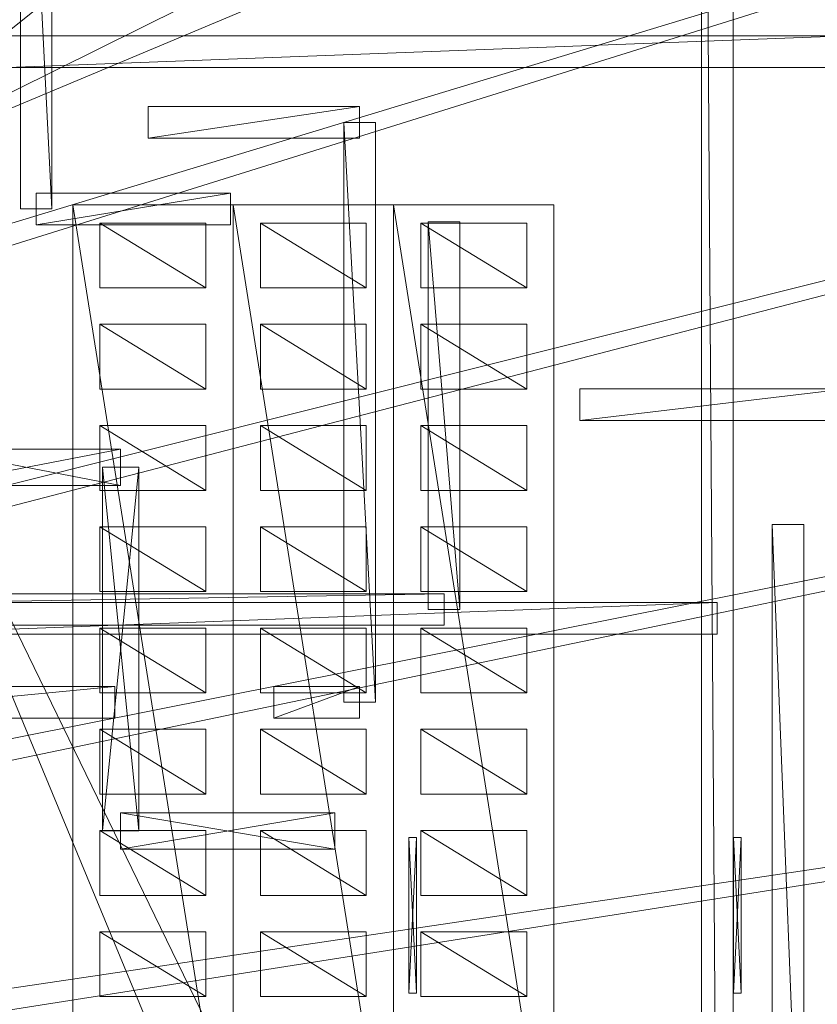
# Model space of a CAD drawing. Header units: millimetres. Extents: x -207 to 60078, y -249 to 35796.
# Tile 96 of 99: x 44896 to 49945, y 22368 to 28599. Entities that reach past the tile are written whole.
import ezdxf

# ---------------------------------------------------------------- set-up
doc = ezdxf.new("R2010")
doc.units = ezdxf.units.MM
for name, color, linetype, lineweight, true_color in [('F01_DOORS', 7, 'Continuous', 18, 0xb07c4b), ('F01_SLABS', 7, 'Continuous', 18, 0xa6b7af), ('F01_WALLS', 7, 'Continuous', 18, 0xc4ccd5), ('F02_SLABS', 7, 'Continuous', 18, 0xa6b7af), ('F02_WALLS', 7, 'Continuous', 18, 0xc4ccd5), ('F03_SLABS', 7, 'Continuous', 18, 0xa6b7af), ('F03_WALLS', 7, 'Continuous', 18, 0xc4ccd5), ('F04_SEATING', 7, 'Continuous', 18, 0xac5052), ('F04_SLABS', 7, 'Continuous', 18, 0xa6b7af), ('F04_WALLS', 7, 'Continuous', 18, 0xc4ccd5), ('F07_SLABS', 7, 'Continuous', 18, 0xa6b7af), ('F07_WALLS', 7, 'Continuous', 18, 0xc4ccd5), ('F08_SLABS', 7, 'Continuous', 18, 0xa6b7af)]:
    doc.layers.add(name, color=color, linetype=linetype, lineweight=lineweight, true_color=true_color)

msp = doc.modelspace()

# ---------------------------------------------------------------- meshes
at = {"layer": 'F01_DOORS'}
mesh = msp.add_polyface(dxfattribs=at)
corners = [(47358.6, 23424.7, 2200), (47408.6, 23424.7, 2200), (47358.6, 23424.7), (47358.6, 22438.4), (47408.6, 23424.7), (47408.6, 22438.4, 2200), (47358.6, 22438.4, 2200), (47408.6, 22438.4)]
mesh.append_faces([[corners[k] for k in face] for face in [(0, 1, 2), (3, 0, 2), (2, 1, 4), (4, 3, 2), (0, 5, 1), (6, 0, 3), (6, 5, 0), (1, 5, 4), (7, 3, 4), (4, 5, 7), (7, 6, 3), (5, 6, 7)]])
mesh = msp.add_polyface(dxfattribs=at)
corners = [(49413.4, 23424.7, 2200), (49463.4, 23424.7, 2200), (49413.4, 23424.7), (49413.4, 22438.4), (49463.4, 23424.7), (49463.4, 22438.4, 2200), (49413.4, 22438.4, 2200), (49463.4, 22438.4)]
mesh.append_faces([[corners[k] for k in face] for face in [(0, 1, 2), (3, 0, 2), (2, 1, 4), (4, 3, 2), (0, 5, 1), (6, 0, 3), (6, 5, 0), (1, 5, 4), (7, 3, 4), (4, 5, 7), (7, 6, 3), (5, 6, 7)]])
at = {"layer": 'F01_SLABS'}
mesh = msp.add_polyface(dxfattribs=at)
corners = [(20499.3, 19563.1, -240), (20406.2, 19899.4, -240), (60000, 31910.1, -240), (20499.3, 19563.1), (60000, 31910.1), (20406.2, 19899.4), (20296.7, 20230.8, -240), (60000, 34436.8, -240), (60000, 34436.8), (20296.7, 20230.8), (20171.1, 20556.3, -240), (56562.5, 35630.1, -240), (56562.5, 35630.1), (20171.1, 20556.3), (20029.7, 20875.4, -240), (51226.1, 35630.1, -240), (51226.1, 35630.1), (20029.7, 20875.4), (19872.8, 21187.1, -240), (46893.9, 35630.1, -240), (46893.9, 35630.1), (19872.8, 21187.1), (19700.8, 21490.7, -240), (43291.1, 35630.1, -240), (43291.1, 35630.1), (19700.8, 21490.7), (19514.1, 21785.5, -240), (40234.1, 35630.1, -240), (40234.1, 35630.1), (19514.1, 21785.5), (19313.2, 22070.8, -240), (37595.9, 35630.1, -240), (37595.9, 35630.1), (19313.2, 22070.8), (19098.5, 22345.9, -240), (35285.4, 35630.1, -240), (35285.4, 35630.1), (19098.5, 22345.9), (18870.6, 22610.1, -240), (33236, 35630.1, -240), (33236, 35630.1), (18870.6, 22610.1), (18630, 22862.9, -240), (31397.3, 35630.1, -240), (31397.3, 35630.1), (18630, 22862.9), (18377.2, 23103.5, -240), (29730.8, 35630.1, -240), (29730.8, 35630.1), (18377.2, 23103.5), (18113, 23331.4, -240), (28206.3, 35630.1, -240), (28206.3, 35630.1), (18113, 23331.4), (26800.1, 35630.1, -240), (26800.1, 35630.1), (17837.9, 23546.1, -240), (25492.7, 35630.1, -240), (17837.9, 23546.1), (25492.7, 35630.1), (17552.6, 23747, -240), (24268.4, 35630.1, -240), (17552.6, 23747), (24268.4, 35630.1), (17257.8, 23933.7, -240), (23114.1, 35630.1, -240), (17257.8, 23933.7), (23114.1, 35630.1), (22018.9, 35630.1, -240), (22018.9, 35630.1), (20973.5, 35630.1), (20406.2, 15771.8), (60000, 6213.7), (20499.3, 16108.1)]
mesh.append_faces([[corners[k] for k in face] for face in [(0, 1, 2), (3, 4, 5), (1, 6, 7), (5, 8, 9), (6, 10, 11), (9, 12, 13), (10, 14, 15), (13, 16, 17), (14, 18, 19), (17, 20, 21), (18, 22, 23), (21, 24, 25), (22, 26, 27), (25, 28, 29), (26, 30, 31), (26, 31, 27), (29, 28, 32), (29, 32, 33), (30, 34, 35), (30, 35, 31), (33, 32, 36), (33, 36, 37), (34, 38, 39), (34, 39, 35), (37, 36, 40), (37, 40, 41), (38, 42, 43), (38, 43, 39), (41, 40, 44), (41, 44, 45), (39, 43, 44), (39, 44, 40), (42, 46, 47), (42, 47, 43), (45, 44, 48), (45, 48, 49), (43, 47, 48), (43, 48, 44), (46, 50, 51), (46, 51, 47), (49, 48, 52), (49, 52, 53), (47, 51, 52), (47, 52, 48), (50, 54, 51), (53, 52, 55), (51, 54, 55), (51, 55, 52), (56, 57, 54), (58, 55, 59), (54, 57, 59), (54, 59, 55), (60, 61, 57), (62, 59, 63), (57, 61, 63), (57, 63, 59), (64, 65, 61), (66, 63, 67), (61, 65, 67), (61, 67, 63), (65, 68, 69), (65, 69, 67), (68, 70, 69), (71, 72, 73)]])
mesh = msp.add_polyface(dxfattribs=at)
corners = [(20712.3, 17835.6, -240), (20703.8, 18184.5, -240), (60000, 20115, -240), (60000, 17835.6, -240), (20712.3, 17835.6), (60000, 17835.6), (60000, 20115), (20703.8, 18184.5), (20678.1, 18532.5, -240), (60000, 22405.3, -240), (60000, 22405.3), (20678.1, 18532.5), (20635.4, 18878.8, -240), (60000, 24718, -240), (60000, 24718), (20635.4, 18878.8), (20575.7, 19222.6, -240), (60000, 27064.6, -240), (60000, 27064.6), (20575.7, 19222.6), (20499.3, 19563.1, -240), (60000, 29457.5, -240), (60000, 29457.5), (20499.3, 19563.1), (60000, 31910.1, -240), (60000, 31910.1), (20406.2, 19899.4, -240), (60000, 34436.8, -240), (20406.2, 19899.4), (60000, 34436.8), (20296.7, 20230.8, -240), (56562.5, 35630.1, -240), (20296.7, 20230.8), (56562.5, 35630.1), (20171.1, 20556.3, -240), (51226.1, 35630.1, -240), (20171.1, 20556.3), (51226.1, 35630.1), (20029.7, 20875.4, -240), (46893.9, 35630.1, -240), (20029.7, 20875.4), (46893.9, 35630.1), (19872.8, 21187.1, -240), (43291.1, 35630.1, -240), (19872.8, 21187.1), (43291.1, 35630.1), (19700.8, 21490.7, -240), (40234.1, 35630.1, -240), (19700.8, 21490.7), (40234.1, 35630.1), (37595.9, 35630.1, -240), (37595.9, 35630.1), (35285.4, 35630.1, -240), (35285.4, 35630.1), (33236, 35630.1, -240), (33236, 35630.1)]
mesh.append_faces([[corners[k] for k in face] for face in [(0, 1, 2), (0, 2, 3), (4, 5, 6), (4, 6, 7), (3, 2, 6), (3, 6, 5), (1, 8, 9), (1, 9, 2), (7, 6, 10), (7, 10, 11), (2, 9, 10), (2, 10, 6), (8, 12, 13), (8, 13, 9), (11, 10, 14), (11, 14, 15), (9, 13, 14), (9, 14, 10), (12, 16, 17), (12, 17, 13), (15, 14, 18), (15, 18, 19), (13, 17, 18), (13, 18, 14), (16, 20, 21), (16, 21, 17), (19, 18, 22), (19, 22, 23), (17, 21, 22), (17, 22, 18), (20, 24, 21), (23, 22, 25), (21, 24, 25), (21, 25, 22), (26, 27, 24), (28, 25, 29), (24, 27, 29), (24, 29, 25), (30, 31, 27), (32, 29, 33), (27, 31, 33), (27, 33, 29), (34, 35, 31), (36, 33, 37), (31, 35, 37), (31, 37, 33), (38, 39, 35), (40, 37, 41), (35, 39, 41), (35, 41, 37), (42, 43, 39), (44, 41, 45), (39, 43, 45), (39, 45, 41), (46, 47, 43), (48, 45, 49), (43, 47, 49), (43, 49, 45), (47, 50, 51), (47, 51, 49), (50, 52, 53), (50, 53, 51), (52, 54, 55), (52, 55, 53)]])
at = {"layer": 'F01_WALLS'}
mesh = msp.add_polyface(dxfattribs=at)
corners = [(44342.5, 25652.1, 4553.7), (44342.5, 25882.1, 4553.7), (44342.5, 25652.1), (45534.2, 25652.1), (44342.5, 25882.1), (45534.2, 25882.1, 4553.7), (45534.2, 25652.1, 4553.7), (45534.2, 25882.1)]
mesh.append_faces([[corners[k] for k in face] for face in [(0, 1, 2), (3, 0, 2), (2, 1, 4), (4, 3, 2), (0, 5, 1), (6, 0, 3), (6, 5, 0), (1, 5, 4), (7, 3, 4), (4, 5, 7), (7, 6, 3), (5, 6, 7)]])
mesh = msp.add_polyface(dxfattribs=at)
corners = [(45419.2, 25767.1, 4553.7), (45649.2, 25767.1, 4553.7), (45419.2, 25767.1), (45419.2, 23465.8), (45649.2, 25767.1), (45649.2, 23465.8, 4553.7), (45419.2, 23465.8, 4553.7), (45649.2, 23465.8)]
mesh.append_faces([[corners[k] for k in face] for face in [(0, 1, 2), (3, 0, 2), (2, 1, 4), (4, 3, 2), (0, 5, 1), (6, 0, 3), (6, 5, 0), (1, 5, 4), (7, 3, 4), (4, 5, 7), (7, 6, 3), (5, 6, 7)]])
mesh = msp.add_polyface(dxfattribs=at)
corners = [(45534.2, 23350.8, 4553.7), (45534.2, 23580.8, 4553.7), (45534.2, 23350.8), (46890.4, 23350.8), (45534.2, 23580.8), (46890.4, 23580.8, 4553.7), (46890.4, 23350.8, 4553.7), (46890.4, 23580.8)]
mesh.append_faces([[corners[k] for k in face] for face in [(0, 1, 2), (3, 0, 2), (2, 1, 4), (4, 3, 2), (0, 5, 1), (6, 0, 3), (6, 5, 0), (1, 5, 4), (7, 3, 4), (4, 5, 7), (7, 6, 3), (5, 6, 7)]])
at = {"layer": 'F02_SLABS'}
mesh = msp.add_polyface(dxfattribs=at)
corners = [(16945.5, 23884.6, 4583.7), (6019.7, 35331.9, 4583.7), (53034.3, 35331.9, 4583.7), (53034.3, 35331.9, 4833.7), (6019.7, 35331.9, 4833.7), (16945.5, 23884.6, 4833.7), (17148.3, 23771.9, 4583.7), (17148.3, 23771.9, 4833.7), (17347.3, 23652.6, 4583.7), (17347.3, 23652.6, 4833.7), (17542.4, 23526.8, 4583.7), (17542.4, 23526.8, 4833.7), (17733.2, 23394.8, 4583.7), (17733.2, 23394.8, 4833.7), (17919.5, 23256.5, 4583.7), (17919.5, 23256.5, 4833.7), (18101.3, 23112.3, 4583.7), (18101.3, 23112.3, 4833.7), (18278.2, 22962.2, 4583.7), (18278.2, 22962.2, 4833.7), (18450.2, 22806.3, 4583.7), (18450.2, 22806.3, 4833.7), (18616.9, 22645, 4583.7), (18616.9, 22645, 4833.7), (18778.3, 22478.2, 4583.7), (18778.3, 22478.2, 4833.7), (18934.1, 22306.3, 4583.7), (18934.1, 22306.3, 4833.7), (19084.3, 22129.3, 4583.7), (19084.3, 22129.3, 4833.7), (19228.5, 21947.6, 4583.7), (53034.3, 32592.9, 4583.7), (53034.3, 32592.9, 4833.7), (19228.5, 21947.6, 4833.7), (19366.7, 21761.2, 4583.7), (19366.7, 21761.2, 4833.7), (19498.8, 21570.4, 4583.7), (19498.8, 21570.4, 4833.7), (19624.5, 21375.4, 4583.7), (19624.5, 21375.4, 4833.7), (19743.8, 21176.3, 4583.7), (20633.2, 18556.4, 4583.7), (20659.7, 18325.8, 4583.7), (20659.7, 18325.8, 4833.7), (20633.2, 18556.4, 4833.7), (20678.7, 18094.6, 4583.7), (20678.7, 18094.6, 4833.7)]
mesh.append_faces([[corners[k] for k in face] for face in [(0, 1, 2), (3, 4, 5), (2, 6, 0), (5, 7, 3), (2, 8, 6), (7, 9, 3), (2, 10, 8), (9, 11, 3), (2, 12, 10), (11, 13, 3), (2, 14, 12), (13, 15, 3), (2, 16, 14), (15, 17, 3), (2, 18, 16), (17, 19, 3), (2, 20, 18), (19, 21, 3), (22, 20, 2), (3, 21, 23), (24, 22, 2), (3, 23, 25), (26, 24, 2), (3, 25, 27), (28, 26, 2), (3, 27, 29), (30, 28, 31), (32, 29, 33), (34, 30, 31), (32, 33, 35), (36, 34, 31), (32, 35, 37), (38, 36, 31), (32, 37, 39), (40, 38, 31), (2, 1, 4, 3), (41, 42, 43, 44), (42, 45, 46, 43)]])
mesh = msp.add_polyface(dxfattribs=at)
corners = [(53034.3, 35331.9, 4583.7), (53034.3, 32592.9, 4583.7), (19084.3, 22129.3, 4583.7), (19084.3, 22129.3, 4833.7), (53034.3, 32592.9, 4833.7), (53034.3, 35331.9, 4833.7), (53321.2, 4099.4, 4583.7), (55083.8, 32592.9, 4583.7), (55083.8, 32592.9, 4833.7), (53321.2, 4099.4, 4833.7), (19624.5, 21375.4, 4833.7), (19743.8, 21176.3, 4833.7), (19856.6, 20973.5, 4583.7), (19743.8, 21176.3, 4583.7), (19856.6, 20973.5, 4833.7), (19962.6, 20767.1, 4583.7), (19962.6, 20767.1, 4833.7), (20061.8, 20557.3, 4583.7), (20061.8, 20557.3, 4833.7), (20154.1, 20344.4, 4583.7), (20154.1, 20344.4, 4833.7), (20239.4, 20128.6, 4583.7), (20239.4, 20128.6, 4833.7), (20317.5, 19910.2, 4583.7), (20317.5, 19910.2, 4833.7), (20388.5, 19689.2, 4583.7), (20388.5, 19689.2, 4833.7), (20452.2, 19466.1, 4583.7), (20452.2, 19466.1, 4833.7), (20508.6, 19241, 4583.7), (20508.6, 19241, 4833.7), (20557.6, 19014.2, 4583.7), (20557.6, 19014.2, 4833.7), (20599.1, 18785.9, 4583.7), (20599.1, 18785.9, 4833.7), (20633.2, 18556.4, 4583.7), (20633.2, 18556.4, 4833.7), (20659.7, 18325.8, 4583.7), (20659.7, 18325.8, 4833.7), (20678.7, 18094.6, 4583.7), (20678.7, 18094.6, 4833.7), (20690.1, 17862.8, 4583.7), (20690.1, 17862.8, 4833.7), (55083.8, 4099.4, 4583.7), (55083.8, 4099.4, 4833.7)]
mesh.append_faces([[corners[k] for k in face] for face in [(0, 1, 2), (3, 4, 5), (6, 1, 7), (8, 4, 9), (4, 10, 11), (12, 13, 1), (4, 11, 14), (15, 12, 1), (4, 14, 16), (17, 15, 1), (4, 16, 18), (19, 17, 1), (4, 18, 20), (21, 19, 1), (4, 20, 22), (23, 21, 1), (4, 22, 24), (25, 23, 1), (4, 24, 26), (27, 25, 1), (4, 26, 28), (29, 27, 1), (4, 28, 30), (31, 29, 1), (4, 30, 32), (33, 31, 1), (4, 32, 34), (35, 33, 1), (4, 34, 36), (37, 35, 1), (4, 36, 38), (39, 37, 1), (4, 38, 40), (41, 39, 1), (4, 40, 42), (43, 7, 8, 44), (7, 1, 4, 8), (1, 0, 5, 4)]])
mesh = msp.add_polyface(dxfattribs=at)
corners = [(55083.8, 32592.9, 4583.7), (55083.8, 4099.4, 4583.7), (53321.2, 4099.4, 4583.7), (53321.2, 4099.4, 4833.7), (55083.8, 4099.4, 4833.7), (55083.8, 32592.9, 4833.7), (53034.3, 32592.9, 4583.7), (20690.1, 17862.8, 4583.7), (20690.1, 17862.8, 4833.7), (53034.3, 32592.9, 4833.7), (19228.5, 13314, 4583.7), (53321.2, 134.1, 4583.7), (53321.2, 134.1, 4833.7), (19228.5, 13314, 4833.7), (19962.6, 14494.5, 4583.7), (20061.8, 14704.2, 4583.7), (20154.1, 14917.1, 4583.7), (20154.1, 14917.1, 4833.7), (20061.8, 14704.2, 4833.7), (20239.4, 15132.9, 4583.7), (20239.4, 15132.9, 4833.7), (20317.5, 15351.4, 4583.7), (20317.5, 15351.4, 4833.7), (20388.5, 15572.3, 4583.7), (20388.5, 15572.3, 4833.7), (20452.2, 15795.5, 4583.7), (20452.2, 15795.5, 4833.7), (20508.6, 16020.6, 4583.7), (20508.6, 16020.6, 4833.7), (20557.6, 16247.4, 4583.7), (20557.6, 16247.4, 4833.7), (20599.1, 16475.7, 4583.7), (20599.1, 16475.7, 4833.7), (20633.2, 16705.2, 4583.7), (20633.2, 16705.2, 4833.7), (20659.7, 16935.7, 4583.7), (20659.7, 16935.7, 4833.7), (20678.7, 17167, 4583.7), (20678.7, 17167, 4833.7), (20690.1, 17398.8, 4583.7), (20690.1, 17398.8, 4833.7), (20693.9, 17630.8, 4583.7), (20693.9, 17630.8, 4833.7), (9708.8, 134.1, 4583.7), (9708.8, 134.1, 4833.7)]
mesh.append_faces([[corners[k] for k in face] for face in [(0, 1, 2), (3, 4, 5), (6, 2, 7), (8, 3, 9), (10, 2, 11), (12, 3, 13), (14, 15, 2), (15, 16, 2), (3, 17, 18), (16, 19, 2), (3, 20, 17), (19, 21, 2), (3, 22, 20), (21, 23, 2), (3, 24, 22), (23, 25, 2), (3, 26, 24), (25, 27, 2), (3, 28, 26), (27, 29, 2), (3, 30, 28), (29, 31, 2), (3, 32, 30), (31, 33, 2), (3, 34, 32), (33, 35, 2), (3, 36, 34), (35, 37, 2), (3, 38, 36), (37, 39, 2), (3, 40, 38), (7, 2, 41), (42, 3, 8), (39, 41, 2), (3, 42, 40), (43, 11, 12, 44), (11, 2, 3, 12), (2, 1, 4, 3)]])
at = {"layer": 'F02_WALLS'}
mesh = msp.add_polyface(dxfattribs=at)
corners = [(45100.4, 31325.6, 4833.7), (45100.4, 27401.1, 4833.7), (44900.4, 31325.6, 4833.7), (44900.4, 31325.6, 9511.3), (45100.4, 27401.1, 9511.3), (45100.4, 31325.6, 9511.3), (44900.4, 27401.1, 4833.7), (44900.4, 27401.1, 9511.3)]
mesh.append_faces([[corners[k] for k in face] for face in [(0, 1, 2), (3, 4, 5), (6, 2, 1), (4, 3, 7), (2, 6, 7, 3), (6, 1, 4, 7), (1, 0, 5, 4), (0, 2, 3, 5)]])
mesh = msp.add_polyface(dxfattribs=at)
corners = [(45000.4, 27501.1, 4833.7), (46230.1, 27501.1, 4833.7), (45000.4, 27301.1, 4833.7), (45000.4, 27301.1, 9511.3), (46230.1, 27501.1, 9511.3), (45000.4, 27501.1, 9511.3), (46230.1, 27301.1, 4833.7), (46230.1, 27301.1, 9511.3)]
mesh.append_faces([[corners[k] for k in face] for face in [(0, 1, 2), (3, 4, 5), (6, 2, 1), (4, 3, 7), (2, 6, 7, 3), (6, 1, 4, 7), (1, 0, 5, 4), (0, 2, 3, 5)]])
mesh = msp.add_polyface(dxfattribs=at)
corners = [(47482.7, 24866.6, 4833.7), (47482.7, 27319.4, 4833.7), (47682.7, 24866.6, 4833.7), (47682.7, 24866.6, 9511.3), (47482.7, 27319.4, 9511.3), (47482.7, 24866.6, 9511.3), (47682.7, 27319.4, 4833.7), (47682.7, 27319.4, 9511.3)]
mesh.append_faces([[corners[k] for k in face] for face in [(0, 1, 2), (3, 4, 5), (6, 2, 1), (4, 3, 7), (2, 6, 7, 3), (6, 1, 4, 7), (1, 0, 5, 4), (0, 2, 3, 5)]])
mesh = msp.add_polyface(dxfattribs=at)
corners = [(35900.8, 24966.6, 4833.7), (47582.7, 24966.6, 4833.7), (35900.8, 24766.6, 4833.7), (35900.8, 24766.6, 9511.3), (47582.7, 24966.6, 9511.3), (35900.8, 24966.6, 9511.3), (47582.7, 24766.6, 4833.7), (47582.7, 24766.6, 9511.3)]
mesh.append_faces([[corners[k] for k in face] for face in [(0, 1, 2), (3, 4, 5), (6, 2, 1), (4, 3, 7), (2, 6, 7, 3), (6, 1, 4, 7), (1, 0, 5, 4), (0, 2, 3, 5)]])
at = {"layer": 'F03_SLABS'}
mesh = msp.add_polyface(dxfattribs=at)
corners = [(55168.7, 3554.2, 9541.3), (53452.5, 3554.2, 9541.3), (43531.9, 27490.6, 9541.3), (43531.9, 27490.6, 9791.3), (53452.5, 3554.2, 9791.3), (55168.7, 3554.2, 9791.3), (53452.5, 259.8, 9541.3), (9793.6, 259.8, 9541.3), (22476.8, 5972.9, 9541.3), (22476.8, 5972.9, 9791.3), (9793.6, 259.8, 9791.3), (53452.5, 259.8, 9791.3), (43531.9, 5972.9, 9541.3), (43531.9, 5972.9, 9791.3), (4728.6, 4471.6, 9541.3), (4728.6, 4471.6, 9791.3), (3891.5, 32828.4, 9541.3), (22476.8, 27490.6, 9541.3), (22476.8, 27490.6, 9791.3), (3891.5, 32828.4, 9791.3), (53368.7, 35372.1, 9541.3), (53368.7, 32369.6, 9541.3), (53368.7, 32369.6, 9791.3), (53368.7, 35372.1, 9791.3), (55168.7, 32369.6, 9541.3), (55168.7, 32369.6, 9791.3), (5984.4, 35372.1, 9541.3), (5984.4, 35372.1, 9791.3)]
mesh.append_faces([[corners[k] for k in face] for face in [(0, 1, 2), (3, 4, 5), (6, 7, 8), (9, 10, 11), (8, 12, 6), (11, 13, 9), (8, 7, 14), (15, 10, 9), (14, 16, 17), (18, 19, 15), (20, 21, 2), (3, 22, 23), (2, 24, 0), (5, 25, 3), (12, 1, 6), (11, 4, 13), (14, 17, 8), (9, 18, 15), (20, 2, 17), (18, 3, 23), (1, 12, 2), (3, 13, 4), (17, 16, 26), (27, 19, 18), (2, 21, 24), (25, 22, 3), (17, 26, 20), (23, 27, 18), (20, 26, 27, 23), (26, 16, 19, 27), (16, 14, 15, 19), (14, 7, 10, 15), (7, 6, 11, 10), (6, 1, 4, 11), (1, 0, 5, 4), (0, 24, 25, 5), (24, 21, 22, 25), (21, 20, 23, 22), (8, 17, 18, 9), (17, 2, 3, 18), (2, 12, 13, 3), (12, 8, 9, 13)]])
at = {"layer": 'F03_WALLS'}
mesh = msp.add_polyface(dxfattribs=at)
corners = [(45708.5, 28049.3, 9791.3), (47048, 28049.3, 9791.3), (45708.5, 27849.3, 9791.3), (45708.5, 27849.3, 13849.2), (47048, 28049.3, 13849.2), (45708.5, 28049.3, 13849.2), (47048, 27849.3, 9791.3), (47048, 27849.3, 13849.2)]
mesh.append_faces([[corners[k] for k in face] for face in [(0, 1, 2), (3, 4, 5), (6, 2, 1), (4, 3, 7), (2, 6, 7, 3), (6, 1, 4, 7), (1, 0, 5, 4), (0, 2, 3, 5)]])
mesh = msp.add_polyface(dxfattribs=at)
corners = [(47148, 27949.3, 9791.3), (47148, 24279.6, 9791.3), (46948, 27949.3, 9791.3), (46948, 27949.3, 13849.2), (47148, 24279.6, 13849.2), (47148, 27949.3, 13849.2), (46948, 24279.6, 9791.3), (46948, 24279.6, 13849.2)]
mesh.append_faces([[corners[k] for k in face] for face in [(0, 1, 2), (3, 4, 5), (6, 2, 1), (4, 3, 7), (2, 6, 7, 3), (6, 1, 4, 7), (1, 0, 5, 4), (0, 2, 3, 5)]])
mesh = msp.add_polyface(dxfattribs=at)
corners = [(43406.3, 24379.6, 9791.3), (45499.3, 24379.6, 9791.3), (43406.3, 24179.6, 9791.3), (43406.3, 24179.6, 13849.2), (45499.3, 24379.6, 13849.2), (43406.3, 24379.6, 13849.2), (45499.3, 24179.6, 9791.3), (45499.3, 24179.6, 13849.2)]
mesh.append_faces([[corners[k] for k in face] for face in [(0, 1, 2), (3, 4, 5), (6, 2, 1), (4, 3, 7), (2, 6, 7, 3), (6, 1, 4, 7), (1, 0, 5, 4), (0, 2, 3, 5)]])
mesh = msp.add_polyface(dxfattribs=at)
corners = [(47048, 24379.6, 9791.3), (47048, 24179.6, 9791.3), (46503.9, 24179.6, 9791.3), (46503.9, 24179.6, 13849.2), (47048, 24179.6, 13849.2), (47048, 24379.6, 13849.2), (46503.9, 24379.6, 9791.3), (46503.9, 24379.6, 13849.2)]
mesh.append_faces([[corners[k] for k in face] for face in [(0, 1, 2), (3, 4, 5), (2, 6, 0), (5, 7, 3), (0, 6, 7, 5), (6, 2, 3, 7), (2, 1, 4, 3), (1, 0, 5, 4)]])
at = {"layer": 'F04_SEATING'}
mesh = msp.add_polyface(dxfattribs=at)
corners = [(46074.4, 27312.1, 14479.2), (46074.4, 26902, 14479.2), (45404.3, 27312.1, 14479.2), (45404.3, 27312.1, 14599.2), (46074.4, 26902, 14599.2), (46074.4, 27312.1, 14599.2), (45404.3, 26902, 14479.2), (45404.3, 26902, 14599.2)]
mesh.append_faces([[corners[k] for k in face] for face in [(0, 1, 2), (3, 4, 5), (6, 2, 1), (4, 3, 7), (2, 6, 7, 3), (6, 1, 4, 7), (1, 0, 5, 4), (0, 2, 3, 5)]])
mesh = msp.add_polyface(dxfattribs=at)
corners = [(47089.8, 27312.1, 15329.2), (47089.8, 26902, 15329.2), (46419.7, 27312.1, 15329.2), (46419.7, 27312.1, 15449.2), (47089.8, 26902, 15449.2), (47089.8, 27312.1, 15449.2), (46419.7, 26902, 15329.2), (46419.7, 26902, 15449.2)]
mesh.append_faces([[corners[k] for k in face] for face in [(0, 1, 2), (3, 4, 5), (6, 2, 1), (4, 3, 7), (2, 6, 7, 3), (6, 1, 4, 7), (1, 0, 5, 4), (0, 2, 3, 5)]])
mesh = msp.add_polyface(dxfattribs=at)
corners = [(48105.2, 27312.1, 16179.2), (48105.2, 26902, 16179.2), (47435, 27312.1, 16179.2), (47435, 27312.1, 16299.2), (48105.2, 26902, 16299.2), (48105.2, 27312.1, 16299.2), (47435, 26902, 16179.2), (47435, 26902, 16299.2)]
mesh.append_faces([[corners[k] for k in face] for face in [(0, 1, 2), (3, 4, 5), (6, 2, 1), (4, 3, 7), (2, 6, 7, 3), (6, 1, 4, 7), (1, 0, 5, 4), (0, 2, 3, 5)]])
mesh = msp.add_polyface(dxfattribs=at)
corners = [(46074.4, 26671.4, 14479.2), (46074.4, 26261.3, 14479.2), (45404.3, 26671.4, 14479.2), (45404.3, 26671.4, 14599.2), (46074.4, 26261.3, 14599.2), (46074.4, 26671.4, 14599.2), (45404.3, 26261.3, 14479.2), (45404.3, 26261.3, 14599.2)]
mesh.append_faces([[corners[k] for k in face] for face in [(0, 1, 2), (3, 4, 5), (6, 2, 1), (4, 3, 7), (2, 6, 7, 3), (6, 1, 4, 7), (1, 0, 5, 4), (0, 2, 3, 5)]])
mesh = msp.add_polyface(dxfattribs=at)
corners = [(47089.8, 26671.4, 15329.2), (47089.8, 26261.3, 15329.2), (46419.7, 26671.4, 15329.2), (46419.7, 26671.4, 15449.2), (47089.8, 26261.3, 15449.2), (47089.8, 26671.4, 15449.2), (46419.7, 26261.3, 15329.2), (46419.7, 26261.3, 15449.2)]
mesh.append_faces([[corners[k] for k in face] for face in [(0, 1, 2), (3, 4, 5), (6, 2, 1), (4, 3, 7), (2, 6, 7, 3), (6, 1, 4, 7), (1, 0, 5, 4), (0, 2, 3, 5)]])
mesh = msp.add_polyface(dxfattribs=at)
corners = [(48105.2, 26671.4, 16179.2), (48105.2, 26261.3, 16179.2), (47435, 26671.4, 16179.2), (47435, 26671.4, 16299.2), (48105.2, 26261.3, 16299.2), (48105.2, 26671.4, 16299.2), (47435, 26261.3, 16179.2), (47435, 26261.3, 16299.2)]
mesh.append_faces([[corners[k] for k in face] for face in [(0, 1, 2), (3, 4, 5), (6, 2, 1), (4, 3, 7), (2, 6, 7, 3), (6, 1, 4, 7), (1, 0, 5, 4), (0, 2, 3, 5)]])
mesh = msp.add_polyface(dxfattribs=at)
corners = [(46074.4, 26030.7, 14479.2), (46074.4, 25620.6, 14479.2), (45404.3, 26030.7, 14479.2), (45404.3, 26030.7, 14599.2), (46074.4, 25620.6, 14599.2), (46074.4, 26030.7, 14599.2), (45404.3, 25620.6, 14479.2), (45404.3, 25620.6, 14599.2)]
mesh.append_faces([[corners[k] for k in face] for face in [(0, 1, 2), (3, 4, 5), (6, 2, 1), (4, 3, 7), (2, 6, 7, 3), (6, 1, 4, 7), (1, 0, 5, 4), (0, 2, 3, 5)]])
mesh = msp.add_polyface(dxfattribs=at)
corners = [(47089.8, 26030.7, 15329.2), (47089.8, 25620.6, 15329.2), (46419.7, 26030.7, 15329.2), (46419.7, 26030.7, 15449.2), (47089.8, 25620.6, 15449.2), (47089.8, 26030.7, 15449.2), (46419.7, 25620.6, 15329.2), (46419.7, 25620.6, 15449.2)]
mesh.append_faces([[corners[k] for k in face] for face in [(0, 1, 2), (3, 4, 5), (6, 2, 1), (4, 3, 7), (2, 6, 7, 3), (6, 1, 4, 7), (1, 0, 5, 4), (0, 2, 3, 5)]])
mesh = msp.add_polyface(dxfattribs=at)
corners = [(48105.2, 26030.7, 16179.2), (48105.2, 25620.6, 16179.2), (47435, 26030.7, 16179.2), (47435, 26030.7, 16299.2), (48105.2, 25620.6, 16299.2), (48105.2, 26030.7, 16299.2), (47435, 25620.6, 16179.2), (47435, 25620.6, 16299.2)]
mesh.append_faces([[corners[k] for k in face] for face in [(0, 1, 2), (3, 4, 5), (6, 2, 1), (4, 3, 7), (2, 6, 7, 3), (6, 1, 4, 7), (1, 0, 5, 4), (0, 2, 3, 5)]])
mesh = msp.add_polyface(dxfattribs=at)
corners = [(46074.4, 25389.9, 14479.2), (46074.4, 24979.9, 14479.2), (45404.3, 25389.9, 14479.2), (45404.3, 25389.9, 14599.2), (46074.4, 24979.9, 14599.2), (46074.4, 25389.9, 14599.2), (45404.3, 24979.9, 14479.2), (45404.3, 24979.9, 14599.2)]
mesh.append_faces([[corners[k] for k in face] for face in [(0, 1, 2), (3, 4, 5), (6, 2, 1), (4, 3, 7), (2, 6, 7, 3), (6, 1, 4, 7), (1, 0, 5, 4), (0, 2, 3, 5)]])
mesh = msp.add_polyface(dxfattribs=at)
corners = [(47089.8, 25389.9, 15329.2), (47089.8, 24979.9, 15329.2), (46419.7, 25389.9, 15329.2), (46419.7, 25389.9, 15449.2), (47089.8, 24979.9, 15449.2), (47089.8, 25389.9, 15449.2), (46419.7, 24979.9, 15329.2), (46419.7, 24979.9, 15449.2)]
mesh.append_faces([[corners[k] for k in face] for face in [(0, 1, 2), (3, 4, 5), (6, 2, 1), (4, 3, 7), (2, 6, 7, 3), (6, 1, 4, 7), (1, 0, 5, 4), (0, 2, 3, 5)]])
mesh = msp.add_polyface(dxfattribs=at)
corners = [(48105.2, 25389.9, 16179.2), (48105.2, 24979.9, 16179.2), (47435, 25389.9, 16179.2), (47435, 25389.9, 16299.2), (48105.2, 24979.9, 16299.2), (48105.2, 25389.9, 16299.2), (47435, 24979.9, 16179.2), (47435, 24979.9, 16299.2)]
mesh.append_faces([[corners[k] for k in face] for face in [(0, 1, 2), (3, 4, 5), (6, 2, 1), (4, 3, 7), (2, 6, 7, 3), (6, 1, 4, 7), (1, 0, 5, 4), (0, 2, 3, 5)]])
mesh = msp.add_polyface(dxfattribs=at)
corners = [(46074.4, 24749.2, 14479.2), (46074.4, 24339.2, 14479.2), (45404.3, 24749.2, 14479.2), (45404.3, 24749.2, 14599.2), (46074.4, 24339.2, 14599.2), (46074.4, 24749.2, 14599.2), (45404.3, 24339.2, 14479.2), (45404.3, 24339.2, 14599.2)]
mesh.append_faces([[corners[k] for k in face] for face in [(0, 1, 2), (3, 4, 5), (6, 2, 1), (4, 3, 7), (2, 6, 7, 3), (6, 1, 4, 7), (1, 0, 5, 4), (0, 2, 3, 5)]])
mesh = msp.add_polyface(dxfattribs=at)
corners = [(47089.8, 24749.2, 15329.2), (47089.8, 24339.2, 15329.2), (46419.7, 24749.2, 15329.2), (46419.7, 24749.2, 15449.2), (47089.8, 24339.2, 15449.2), (47089.8, 24749.2, 15449.2), (46419.7, 24339.2, 15329.2), (46419.7, 24339.2, 15449.2)]
mesh.append_faces([[corners[k] for k in face] for face in [(0, 1, 2), (3, 4, 5), (6, 2, 1), (4, 3, 7), (2, 6, 7, 3), (6, 1, 4, 7), (1, 0, 5, 4), (0, 2, 3, 5)]])
mesh = msp.add_polyface(dxfattribs=at)
corners = [(48105.2, 24749.2, 16179.2), (48105.2, 24339.2, 16179.2), (47435, 24749.2, 16179.2), (47435, 24749.2, 16299.2), (48105.2, 24339.2, 16299.2), (48105.2, 24749.2, 16299.2), (47435, 24339.2, 16179.2), (47435, 24339.2, 16299.2)]
mesh.append_faces([[corners[k] for k in face] for face in [(0, 1, 2), (3, 4, 5), (6, 2, 1), (4, 3, 7), (2, 6, 7, 3), (6, 1, 4, 7), (1, 0, 5, 4), (0, 2, 3, 5)]])
mesh = msp.add_polyface(dxfattribs=at)
corners = [(46074.4, 24108.5, 14479.2), (46074.4, 23698.4, 14479.2), (45404.3, 24108.5, 14479.2), (45404.3, 24108.5, 14599.2), (46074.4, 23698.4, 14599.2), (46074.4, 24108.5, 14599.2), (45404.3, 23698.4, 14479.2), (45404.3, 23698.4, 14599.2)]
mesh.append_faces([[corners[k] for k in face] for face in [(0, 1, 2), (3, 4, 5), (6, 2, 1), (4, 3, 7), (2, 6, 7, 3), (6, 1, 4, 7), (1, 0, 5, 4), (0, 2, 3, 5)]])
mesh = msp.add_polyface(dxfattribs=at)
corners = [(47089.8, 24108.5, 15329.2), (47089.8, 23698.4, 15329.2), (46419.7, 24108.5, 15329.2), (46419.7, 24108.5, 15449.2), (47089.8, 23698.4, 15449.2), (47089.8, 24108.5, 15449.2), (46419.7, 23698.4, 15329.2), (46419.7, 23698.4, 15449.2)]
mesh.append_faces([[corners[k] for k in face] for face in [(0, 1, 2), (3, 4, 5), (6, 2, 1), (4, 3, 7), (2, 6, 7, 3), (6, 1, 4, 7), (1, 0, 5, 4), (0, 2, 3, 5)]])
mesh = msp.add_polyface(dxfattribs=at)
corners = [(48105.2, 24108.5, 16179.2), (48105.2, 23698.4, 16179.2), (47435, 24108.5, 16179.2), (47435, 24108.5, 16299.2), (48105.2, 23698.4, 16299.2), (48105.2, 24108.5, 16299.2), (47435, 23698.4, 16179.2), (47435, 23698.4, 16299.2)]
mesh.append_faces([[corners[k] for k in face] for face in [(0, 1, 2), (3, 4, 5), (6, 2, 1), (4, 3, 7), (2, 6, 7, 3), (6, 1, 4, 7), (1, 0, 5, 4), (0, 2, 3, 5)]])
mesh = msp.add_polyface(dxfattribs=at)
corners = [(46074.4, 23467.8, 14479.2), (46074.4, 23057.7, 14479.2), (45404.3, 23467.8, 14479.2), (45404.3, 23467.8, 14599.2), (46074.4, 23057.7, 14599.2), (46074.4, 23467.8, 14599.2), (45404.3, 23057.7, 14479.2), (45404.3, 23057.7, 14599.2)]
mesh.append_faces([[corners[k] for k in face] for face in [(0, 1, 2), (3, 4, 5), (6, 2, 1), (4, 3, 7), (2, 6, 7, 3), (6, 1, 4, 7), (1, 0, 5, 4), (0, 2, 3, 5)]])
mesh = msp.add_polyface(dxfattribs=at)
corners = [(47089.8, 23467.8, 15329.2), (47089.8, 23057.7, 15329.2), (46419.7, 23467.8, 15329.2), (46419.7, 23467.8, 15449.2), (47089.8, 23057.7, 15449.2), (47089.8, 23467.8, 15449.2), (46419.7, 23057.7, 15329.2), (46419.7, 23057.7, 15449.2)]
mesh.append_faces([[corners[k] for k in face] for face in [(0, 1, 2), (3, 4, 5), (6, 2, 1), (4, 3, 7), (2, 6, 7, 3), (6, 1, 4, 7), (1, 0, 5, 4), (0, 2, 3, 5)]])
mesh = msp.add_polyface(dxfattribs=at)
corners = [(48105.2, 23467.8, 16179.2), (48105.2, 23057.7, 16179.2), (47435, 23467.8, 16179.2), (47435, 23467.8, 16299.2), (48105.2, 23057.7, 16299.2), (48105.2, 23467.8, 16299.2), (47435, 23057.7, 16179.2), (47435, 23057.7, 16299.2)]
mesh.append_faces([[corners[k] for k in face] for face in [(0, 1, 2), (3, 4, 5), (6, 2, 1), (4, 3, 7), (2, 6, 7, 3), (6, 1, 4, 7), (1, 0, 5, 4), (0, 2, 3, 5)]])
mesh = msp.add_polyface(dxfattribs=at)
corners = [(46074.4, 22827.1, 14479.2), (46074.4, 22417, 14479.2), (45404.3, 22827.1, 14479.2), (45404.3, 22827.1, 14599.2), (46074.4, 22417, 14599.2), (46074.4, 22827.1, 14599.2), (45404.3, 22417, 14479.2), (45404.3, 22417, 14599.2)]
mesh.append_faces([[corners[k] for k in face] for face in [(0, 1, 2), (3, 4, 5), (6, 2, 1), (4, 3, 7), (2, 6, 7, 3), (6, 1, 4, 7), (1, 0, 5, 4), (0, 2, 3, 5)]])
mesh = msp.add_polyface(dxfattribs=at)
corners = [(47089.8, 22827.1, 15329.2), (47089.8, 22417, 15329.2), (46419.7, 22827.1, 15329.2), (46419.7, 22827.1, 15449.2), (47089.8, 22417, 15449.2), (47089.8, 22827.1, 15449.2), (46419.7, 22417, 15329.2), (46419.7, 22417, 15449.2)]
mesh.append_faces([[corners[k] for k in face] for face in [(0, 1, 2), (3, 4, 5), (6, 2, 1), (4, 3, 7), (2, 6, 7, 3), (6, 1, 4, 7), (1, 0, 5, 4), (0, 2, 3, 5)]])
mesh = msp.add_polyface(dxfattribs=at)
corners = [(48105.2, 22827.1, 16179.2), (48105.2, 22417, 16179.2), (47435, 22827.1, 16179.2), (47435, 22827.1, 16299.2), (48105.2, 22417, 16299.2), (48105.2, 22827.1, 16299.2), (47435, 22417, 16179.2), (47435, 22417, 16299.2)]
mesh.append_faces([[corners[k] for k in face] for face in [(0, 1, 2), (3, 4, 5), (6, 2, 1), (4, 3, 7), (2, 6, 7, 3), (6, 1, 4, 7), (1, 0, 5, 4), (0, 2, 3, 5)]])
at = {"layer": 'F04_SLABS'}
mesh = msp.add_polyface(dxfattribs=at)
corners = [(54411.2, 32359.3, 13879.2), (54411.2, 3442.7, 13879.2), (52805.8, 3442.7, 13879.2), (52805.8, 3442.7, 14129.2), (54411.2, 3442.7, 14129.2), (54411.2, 32359.3, 14129.2), (10036.5, -98.2, 13879.2), (10736.3, 1503.6, 13879.2), (21850.6, 5634.6, 13879.2), (21850.6, 5634.6, 14129.2), (10736.3, 1503.6, 14129.2), (10036.5, -98.2, 14129.2), (5302.7, 5634.6, 13879.2), (4973.4, 4201.4, 13879.2), (4232.4, 33118, 13879.2), (4232.4, 33118, 14129.2), (4973.4, 4201.4, 14129.2), (5302.7, 5634.6, 14129.2), (21850.6, 7067.8, 13879.2), (37575.2, 7067.8, 13879.2), (37575.2, 7067.8, 14129.2), (21850.6, 7067.8, 14129.2), (21850.6, 28186.2, 13879.2), (21850.6, 29450.7, 13879.2), (37575.2, 28186.2, 13879.2), (37575.2, 28186.2, 14129.2), (21850.6, 29450.7, 14129.2), (21850.6, 28186.2, 14129.2), (5261.5, 29450.7, 13879.2), (5261.5, 29450.7, 14129.2), (52764.7, 35520.7, 13879.2), (52764.7, 32359.3, 13879.2), (52764.7, 32359.3, 14129.2), (52764.7, 35520.7, 14129.2), (52805.8, -98.2, 13879.2), (38645.4, 8037.3, 13879.2), (38645.4, 8037.3, 14129.2), (52805.8, -98.2, 14129.2), (6290.6, 35520.7, 13879.2), (6290.6, 35520.7, 14129.2), (38645.4, 27090.2, 13879.2), (38645.4, 27090.2, 14129.2)]
mesh.append_faces([[corners[k] for k in face] for face in [(0, 1, 2), (3, 4, 5), (6, 7, 8), (9, 10, 11), (12, 13, 14), (15, 16, 17), (18, 19, 8), (9, 20, 21), (22, 23, 24), (25, 26, 27), (14, 28, 12), (17, 29, 15), (30, 31, 24), (25, 32, 33), (2, 31, 0), (5, 32, 3), (13, 12, 7), (10, 17, 16), (34, 19, 35), (36, 20, 37), (28, 14, 38), (39, 15, 29), (24, 23, 30), (33, 26, 25), (7, 6, 13), (16, 11, 10), (38, 23, 28), (29, 26, 39), (8, 34, 6), (11, 37, 9), (23, 38, 30), (33, 39, 26), (34, 8, 19), (20, 9, 37), (24, 31, 40), (41, 32, 25), (35, 2, 34), (37, 3, 36), (40, 31, 2), (3, 32, 41), (2, 35, 40), (41, 36, 3), (31, 30, 33, 32), (30, 38, 39, 33), (38, 14, 15, 39), (14, 13, 16, 15), (13, 6, 11, 16), (6, 34, 37, 11), (34, 2, 3, 37), (2, 1, 4, 3), (1, 0, 5, 4), (0, 31, 32, 5), (7, 12, 17, 10), (12, 28, 29, 17), (28, 23, 26, 29), (23, 22, 27, 26), (22, 24, 25, 27), (24, 40, 41, 25), (40, 35, 36, 41), (35, 19, 20, 36), (19, 18, 21, 20), (18, 8, 9, 21), (8, 7, 10, 9)]])
mesh = msp.add_polyface(dxfattribs=at)
corners = [(46247.1, 27427.4, 13879.2), (46247.1, 21020.2, 13879.2), (45231.7, 27427.4, 13879.2), (45231.7, 27427.4, 14129.2), (46247.1, 21020.2, 14129.2), (46247.1, 27427.4, 14129.2), (45231.7, 21020.2, 13879.2), (45231.7, 21020.2, 14129.2)]
mesh.append_faces([[corners[k] for k in face] for face in [(0, 1, 2), (3, 4, 5), (6, 2, 1), (4, 3, 7), (2, 6, 7, 3), (6, 1, 4, 7), (1, 0, 5, 4), (0, 2, 3, 5)]])
mesh = msp.add_polyface(dxfattribs=at)
corners = [(47262.4, 27427.4, 13879.2), (47262.4, 21020.2, 13879.2), (46247.1, 27427.4, 13879.2), (46247.1, 27427.4, 14979.2), (47262.4, 21020.2, 14979.2), (47262.4, 27427.4, 14979.2), (46247.1, 21020.2, 13879.2), (46247.1, 21020.2, 14979.2)]
mesh.append_faces([[corners[k] for k in face] for face in [(0, 1, 2), (3, 4, 5), (6, 2, 1), (4, 3, 7), (2, 6, 7, 3), (6, 1, 4, 7), (1, 0, 5, 4), (0, 2, 3, 5)]])
mesh = msp.add_polyface(dxfattribs=at)
corners = [(48277.8, 27427.4, 13879.2), (48277.8, 21020.2, 13879.2), (47262.4, 27427.4, 13879.2), (47262.4, 27427.4, 15829.2), (48277.8, 21020.2, 15829.2), (48277.8, 27427.4, 15829.2), (47262.4, 21020.2, 13879.2), (47262.4, 21020.2, 15829.2)]
mesh.append_faces([[corners[k] for k in face] for face in [(0, 1, 2), (3, 4, 5), (6, 2, 1), (4, 3, 7), (2, 6, 7, 3), (6, 1, 4, 7), (1, 0, 5, 4), (0, 2, 3, 5)]])
at = {"layer": 'F04_WALLS'}
mesh = msp.add_polyface(dxfattribs=at)
corners = [(44820, 28496.9, 14129.2), (50130.2, 28496.9, 14129.2), (44820, 28296.9, 14129.2), (44820, 28296.9, 17939.2), (50130.2, 28496.9, 17939.2), (44820, 28496.9, 17939.2), (50130.2, 28296.9, 14129.2), (50130.2, 28296.9, 17939.2)]
mesh.append_faces([[corners[k] for k in face] for face in [(0, 1, 2), (3, 4, 5), (6, 2, 1), (4, 3, 7), (2, 6, 7, 3), (6, 1, 4, 7), (1, 0, 5, 4), (0, 2, 3, 5)]])
mesh = msp.add_polyface(dxfattribs=at)
corners = [(50130.2, 26062.8, 14129.2), (48442.5, 26062.8, 14129.2), (50130.2, 26262.8, 14129.2), (50130.2, 26262.8, 17939.2), (48442.5, 26062.8, 17939.2), (50130.2, 26062.8, 17939.2), (48442.5, 26262.8, 14129.2), (48442.5, 26262.8, 17939.2)]
mesh.append_faces([[corners[k] for k in face] for face in [(0, 1, 2), (3, 4, 5), (6, 2, 1), (4, 3, 7), (2, 6, 7, 3), (6, 1, 4, 7), (1, 0, 5, 4), (0, 2, 3, 5)]])
mesh = msp.add_polyface(dxfattribs=at)
corners = [(49859.7, 25404.1, 14129.2), (49859.7, 20345.8, 14129.2), (49659.7, 25404.1, 14129.2), (49659.7, 25404.1, 17939.2), (49859.7, 20345.8, 17939.2), (49859.7, 25404.1, 17939.2), (49659.7, 20345.8, 14129.2), (49659.7, 20345.8, 17939.2)]
mesh.append_faces([[corners[k] for k in face] for face in [(0, 1, 2), (3, 4, 5), (6, 2, 1), (4, 3, 7), (2, 6, 7, 3), (6, 1, 4, 7), (1, 0, 5, 4), (0, 2, 3, 5)]])
at = {"layer": 'F07_SLABS'}
mesh = msp.add_polyface(dxfattribs=at)
corners = [(5507.5, 5963.5, 27822.4), (4672.4, 4070.8, 27822.4), (3913.2, 32934.5, 27822.4), (3913.2, 32934.5, 28072.4), (4672.4, 4070.8, 28072.4), (5507.5, 5963.5, 28072.4), (16173.9, 5726.9, 27822.4), (21070.6, 5726.9, 27822.4), (16173.9, 2730.1, 27822.4), (16173.9, 2730.1, 28072.4), (21070.6, 5726.9, 28072.4), (16173.9, 5726.9, 28072.4), (4900.1, 32027.5, 27822.4), (4900.1, 32027.5, 28072.4), (5963, 35458.1, 27822.4), (51627.4, 35458.1, 27822.4), (21070.6, 29227.9, 27822.4), (21070.6, 29227.9, 28072.4), (51627.4, 35458.1, 28072.4), (5963, 35458.1, 28072.4), (9189.5, 2730.1, 27822.4), (9189.5, 2730.1, 28072.4), (9379.3, -108.9, 27822.4), (9379.3, -108.9, 28072.4), (51627.4, -108.9, 27822.4), (51627.4, -108.9, 28072.4)]
mesh.append_faces([[corners[k] for k in face] for face in [(0, 1, 2), (3, 4, 5), (6, 7, 8), (9, 10, 11), (2, 12, 0), (5, 13, 3), (14, 15, 16), (17, 18, 19), (1, 0, 20), (21, 5, 4), (12, 2, 14), (19, 3, 13), (20, 22, 1), (4, 23, 21), (14, 16, 12), (13, 17, 19), (22, 20, 8), (9, 21, 23), (16, 15, 24), (25, 18, 17), (8, 24, 22), (23, 25, 9), (24, 7, 16), (17, 10, 25), (8, 7, 24), (25, 10, 9), (15, 14, 19, 18), (14, 2, 3, 19), (2, 1, 4, 3), (1, 22, 23, 4), (22, 24, 25, 23), (24, 15, 18, 25), (0, 12, 13, 5), (12, 16, 17, 13), (16, 7, 10, 17), (7, 6, 11, 10), (6, 8, 9, 11), (8, 20, 21, 9), (20, 0, 5, 21)]])
at = {"layer": 'F07_WALLS'}
mesh = msp.add_polyface(dxfattribs=at)
corners = [(49211.9, 34630, 28072.4), (49411.9, 34630, 28072.4), (49411.9, 5648, 28072.4), (49411.9, 5648, 31696.5), (49411.9, 34630, 31696.5), (49211.9, 34630, 31696.5), (49211.9, 5648, 28072.4), (49211.9, 5648, 31696.5)]
mesh.append_faces([[corners[k] for k in face] for face in [(0, 1, 2), (3, 4, 5), (2, 6, 0), (5, 7, 3), (0, 6, 7, 5), (6, 2, 3, 7), (2, 1, 4, 3), (1, 0, 5, 4)]])
mesh = msp.add_polyface(dxfattribs=at)
corners = [(43997.7, 24911.6, 28072.4), (49311.9, 24911.6, 28072.4), (43997.7, 24711.6, 28072.4), (43997.7, 24711.6, 31696.5), (49311.9, 24911.6, 31696.5), (43997.7, 24911.6, 31696.5), (49311.9, 24711.6, 28072.4), (49311.9, 24711.6, 31696.5)]
mesh.append_faces([[corners[k] for k in face] for face in [(0, 1, 2), (3, 4, 5), (6, 2, 1), (4, 3, 7), (2, 6, 7, 3), (6, 1, 4, 7), (1, 0, 5, 4), (0, 2, 3, 5)]])
at = {"layer": 'F08_SLABS'}
mesh = msp.add_polyface(dxfattribs=at)
corners = [(50777.3, 35153.7, 31726.5), (50777.3, -71.2, 31726.5), (17943.3, 35153.7, 31726.5), (17943.3, 35153.7, 31976.5), (50777.3, -71.2, 31976.5), (50777.3, 35153.7, 31976.5), (17943.3, -71.2, 31726.5), (17943.3, -71.2, 31976.5)]
mesh.append_faces([[corners[k] for k in face] for face in [(0, 1, 2), (3, 4, 5), (6, 2, 1), (4, 3, 7), (2, 6, 7, 3), (6, 1, 4, 7), (1, 0, 5, 4), (0, 2, 3, 5)]])

doc.saveas('drawing.dxf')
